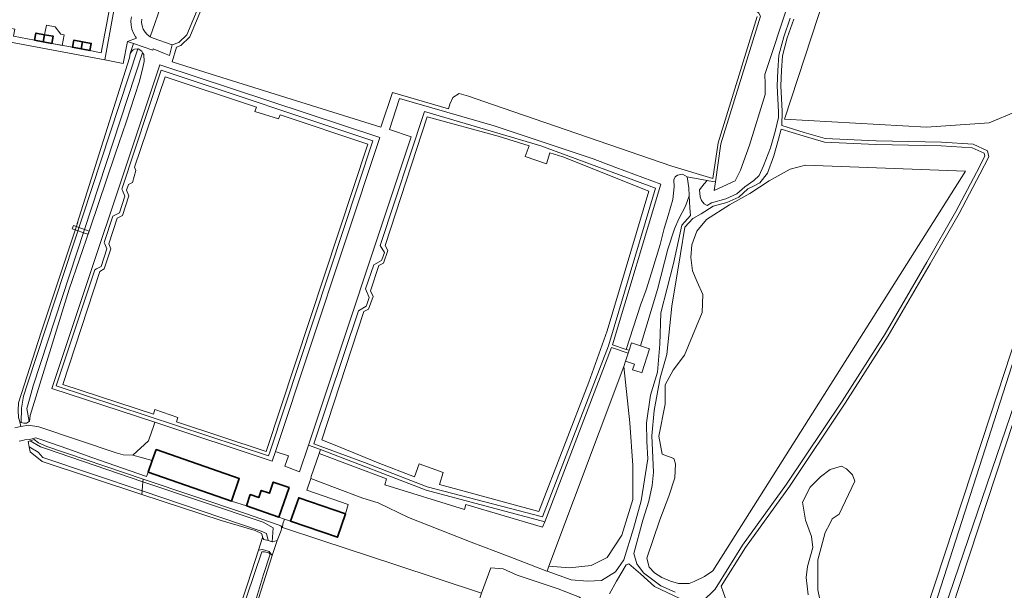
# Model space of a CAD drawing. Header units: metres. Extents: x 33225 to 36661, y 376385 to 377815.
# Tile 42 of 49: x 35009 to 35328, y 377105 to 377290. Entities that reach past the tile are written whole.
import ezdxf

# ---------------------------------------------------------------- set-up
doc = ezdxf.new("R2010")
doc.units = ezdxf.units.M
for name, color, linetype, lineweight in [('B-WE-GR-BEPLANTING_CULTUUR_BOSPLANTSOEN-GV', 252, 'Continuous', 18), ('B-WE-GR-BOS_LOOF-GV', 252, 'Continuous', 13), ('B-WE-GR-BOUWLAND-GV', 252, 'Continuous', 13), ('B-WE-KW-KUNSTWERK_DEK-GV', 252, 'Continuous', 18), ('B-WE-OG-BEBOUWING-GV', 7, 'Continuous', 35), ('B-WE-OG-BEBOUWING_LUIFEL-GV', 252, 'Continuous', 18), ('B-WE-OG-TERREIN_CULTUURSCHEIDING-GV', 252, 'Continuous', 18), ('B-WE-OG-TERREIN_ERF-GV', 252, 'Continuous', 18), ('B-WE-OG-WATER-GV', 252, 'Continuous', 18), ('B-WE-OG-WATER_SLOOT-GV', 252, 'Continuous', 18), ('B-WE-VH-ONVERHARD-GV', 252, 'Continuous', 18), ('B-WE-VH-VERHARDING_ASFALT-GV', 252, 'Continuous', 18), ('B-WE-VH-VERHARDING_BETONSTRAATSTEEN-GV', 252, 'Continuous', 18), ('B-WE-VH-VERHARDING_TEGEL-GV', 252, 'Continuous', 18)]:
    doc.layers.add(name, color=color, linetype=linetype, lineweight=lineweight)

msp = doc.modelspace()

# ---------------------------------------------------------------- linework, layer by layer
at = {"layer": 'B-WE-GR-BEPLANTING_CULTUUR_BOSPLANTSOEN-GV'}
msp.add_lwpolyline([(35055.412, 377295.58), (35051.374, 377284.202), (35051.621, 377284.058), (35051.874, 377283.926), (35052.134, 377283.807), (35052.399, 377283.702), (35058.58, 377281.62), (35060.705, 377282.36), (35063.252, 377284.806), (35067.123, 377294.078)], dxfattribs=at)
at = {"layer": 'B-WE-GR-BOS_LOOF-GV'}
for points in [[(35250.53, 377265.512), (35250.53, 377268.954), (35250.34, 377272.014), (35258.178, 377295.346), (35258.178, 377296.684), (35257.413, 377297.64), (35226.631, 377306.341), (35226.631, 377299.457), (35246.897, 377293.146), (35248.427, 377291.807), (35248.999, 377290.851), (35236.191, 377249.543), (35234.378, 377237.195), (35233.977, 377234.465), (35240.779, 377237.591), (35242.5, 377241.033), (35245.368, 377249.065)], [(35341.127, 377290.453), (35333.151, 377294.803), (35316.95, 377296.48), (35272.953, 377306.971), (35272.103, 377304.369), (35256.785, 377257.479), (35302.703, 377254.928), (35323.002, 377256.378), (35331.701, 377260.003), (35339.676, 377272.328), (35344.026, 377281.753)], [(35315.278, 377240.705), (35263.52, 377242.641), (35258.527, 377241.317), (35251.803, 377237.547), (35245.486, 377233.471), (35238.965, 377229.803), (35231.527, 377225.015), (35228.369, 377221.245), (35226.738, 377216.864), (35226.433, 377212.788), (35226.942, 377208.407), (35228.47, 377204.841), (35230.304, 377200.766), (35230.101, 377194.958), (35228.267, 377190.475), (35224.395, 377181.101), (35220.727, 377176.313), (35218.078, 377171.524), (35218.078, 377165.309), (35216.04, 377154.916), (35217.161, 377149.109), (35220.931, 377147.682), (35221.44, 377145.95), (35221.236, 377141.467), (35219.301, 377135.456), (35216.346, 377127.815), (35212.168, 377115.486), (35212.984, 377112.531), (35214.614, 377110.697), (35217.059, 377109.169), (35219.81, 377107.947), (35222.459, 377107.233), (35225.923, 377107.233), (35227.553, 377107.845), (35230.814, 377109.475), (35233.565, 377111.309)], [(35225.916, 377232.663), (35225.813, 377235.289), (35225.203, 377238.88), (35223.775, 377239.695), (35222.083, 377239.422), (35221.385, 377238.852), (35220.878, 377237.9), (35221.005, 377235.617), (35220.624, 377231.494), (35219.102, 377226.356), (35217.833, 377222.17), (35216.501, 377216.905), (35213.647, 377207.835), (35211.934, 377202.317), (35210.095, 377197.369), (35205.542, 377183.014), (35206.445, 377182.713), (35207.242, 377185.114), (35208.232, 377184.793), (35210.108, 377184.184), (35215.645, 377202.348), (35218.943, 377215.478), (35221.1, 377221.98), (35222.559, 377225.31), (35224.683, 377229.306)], [(35207.615, 377134.383), (35207.615, 377145.38), (35206.65, 377159.27), (35204.721, 377177.501), (35180.509, 377112.873), (35187.165, 377112.294), (35194.207, 377113.066), (35199.319, 377115.67), (35204.045, 377122.905)], [(35175.387, 377073.101), (35177.833, 377072.694), (35182.519, 377072.184), (35185.78, 377072.388), (35188.734, 377077.075), (35190.161, 377088.792), (35191.893, 377094.905), (35192.402, 377101.018), (35190.365, 377102.852), (35183.538, 377105.501), (35170.191, 377109.984), (35165.708, 377112.022), (35161.734, 377112.328), (35158.687, 377104.167), (35141.871, 377053.384), (35129.151, 377015.211), (35123.08, 376996.778), (35128.641, 376994.493), (35136.89, 376990.993), (35148.389, 376988.743), (35161.387, 376987.743), (35168.886, 376988.743)]]:
    msp.add_lwpolyline(points, close=True, dxfattribs=at)
at = {"layer": 'B-WE-GR-BOUWLAND-GV'}
msp.add_lwpolyline([(35511.451, 377273.613), (35507.08, 377274.44), (35504.46, 377275.06), (35475.935, 377279.716), (35465.219, 377279.848), (35454.901, 377280.113), (35442.201, 377282.229), (35375.138, 377295.608), (35372.598, 377287.824), (35371.722, 377284.288), (35355.821, 377235.685), (35330.844, 377159.64), (35293.629, 377046.606)], dxfattribs=at)
at = {"layer": 'B-WE-KW-KUNSTWERK_DEK-GV'}
msp.add_lwpolyline([(35026.628, 377223.097), (35026.217, 377222.072), (35031.293, 377220.244), (35031.646, 377221.279)], close=True, dxfattribs=at)
at = {"layer": 'B-WE-OG-BEBOUWING-GV'}
for points in [[(35017.253, 377284.853), (35014.436, 377285.384), (35014.004, 377283.097), (35016.821, 377282.566)], [(35017.253, 377284.853), (35016.821, 377282.566), (35019.638, 377282.034), (35020.07, 377284.321)], [(35029.531, 377282.534), (35026.714, 377283.066), (35026.283, 377280.779), (35029.1, 377280.247)], [(35029.531, 377282.534), (35029.1, 377280.247), (35031.916, 377279.715), (35032.348, 377282.002)], [(35053.322, 377150.622), (35052.059, 377147.004), (35050.775, 377143.326), (35077.71, 377133.924), (35080.257, 377141.22)], [(35082.583, 377132.351), (35093.111, 377128.727), (35096.403, 377138.29), (35091.243, 377140.066), (35090.003, 377136.464), (35087.354, 377137.348), (35086.589, 377135.057), (35083.84, 377136.003)], [(35114.626, 377129.781), (35099.497, 377134.989), (35096.893, 377127.425), (35112.022, 377122.217)]]:
    msp.add_lwpolyline(points, close=True, dxfattribs=at)
at = {"layer": 'B-WE-OG-BEBOUWING_LUIFEL-GV'}
msp.add_lwpolyline([(35020.07, 377284.321), (35019.638, 377282.034), (35022.977, 377281.403), (35023.617, 377284.791), (35022.489, 377285.004), (35020.644, 377287.361), (35017.827, 377287.893), (35017.253, 377284.853)], close=True, dxfattribs=at)
at = {"layer": 'B-WE-OG-TERREIN_CULTUURSCHEIDING-GV'}
for points in [[(35331.701, 377260.003), (35323.002, 377256.378), (35302.703, 377254.928), (35256.785, 377257.479), (35272.103, 377304.369)], [(35041.503, 377302.81), (35036.74, 377276.756), (35042.657, 377275.556), (35044.093, 377282.605), (35046.976, 377283.738), (35046.647, 377284.202), (35045.991, 377285.384), (35045.523, 377286.653), (35045.255, 377287.979), (35045.193, 377289.33), (35045.34, 377290.674)], [(35048.714, 377289.86), (35048.667, 377288.76), (35048.832, 377287.672), (35049.203, 377286.635), (35049.765, 377285.689), (35050.497, 377284.868), (35051.374, 377284.202), (35055.412, 377295.58)], [(35258.178, 377295.346), (35250.34, 377272.014), (35250.53, 377268.954), (35250.53, 377265.512), (35245.368, 377249.065), (35242.5, 377241.033), (35240.779, 377237.591), (35233.977, 377234.465), (35234.378, 377237.195), (35233.394, 377237.376), (35231.722, 377237.683), (35230.754, 377236.562), (35229.226, 377234.626), (35229.43, 377232.334), (35229.878, 377231.238), (35230.754, 377230.092), (35231.734, 377229.541), (35233.157, 377230.419), (35237.704, 377231.706), (35241.307, 377233.336), (35243.881, 377235.652), (35246.81, 377237.7), (35248.593, 377239.279), (35249.969, 377242.387), (35252.21, 377248.245), (35253.738, 377253.492), (35254.808, 377258.026), (35254.768, 377259.866), (35254.332, 377268.299), (35254.617, 377273.297), (35254.906, 377278.211), (35256.499, 377284.149), (35258.617, 377290.219)], [(35067.123, 377294.078), (35063.252, 377284.806), (35060.705, 377282.36), (35058.58, 377281.62), (35057.69, 377278.16), (35056.023, 377278.812), (35052.397, 377280.229), (35052.272, 377279.858), (35046.02, 377281.958), (35044.993, 377278.721), (35045.516, 377279.528), (35045.973, 377279.998), (35046.308, 377280.15), (35047.403, 377280.298), (35047.504, 377280.312), (35048.676, 377279.475), (35048.963, 377279.008), (35049.346, 377278.386), (35049.43, 377276.21), (35048.844, 377273.28), (35047.839, 377269.512), (35043.653, 377256.537), (35040.054, 377246.156), (35031.85, 377221.878), (35025.236, 377202.456), (35012.595, 377161.603), (35012.344, 377159.677), (35012.266, 377159.634), (35011.423, 377159.175), (35010.502, 377159.175), (35009.719, 377159.384), (35009.246, 377159.51), (35009.578, 377158.006), (35012.037, 377158.503), (35015.367, 377157.948), (35040.39, 377149.523), (35042.636, 377148.902), (35045.857, 377148.772), (35050.936, 377153.401), (35051.149, 377154.046), (35052.48, 377158.066), (35052.947, 377159.498), (35019.581, 377170.367), (35054.602, 377275.065), (35125.745, 377251.549), (35091.973, 377149.931), (35092.504, 377149.754), (35096.174, 377148.528), (35095.054, 377145.172), (35099.807, 377143.421), (35102.683, 377152.062), (35135.887, 377251.846), (35128.862, 377254.158), (35132.085, 377264.189), (35162.813, 377255.396), (35194.833, 377244.641), (35202.201, 377241.839), (35216.707, 377236.515), (35201.047, 377184.515), (35205.542, 377183.014), (35210.095, 377197.369), (35211.934, 377202.317), (35213.647, 377207.835), (35216.501, 377216.905), (35217.833, 377222.17), (35219.102, 377226.356), (35220.624, 377231.494), (35221.005, 377235.617), (35220.878, 377237.9), (35221.385, 377238.852), (35222.083, 377239.422), (35223.775, 377239.695), (35225.203, 377238.88), (35231.722, 377237.683), (35233.394, 377237.376), (35234.378, 377237.195), (35236.191, 377249.543), (35248.999, 377290.851)], [(35247.912, 377290.721), (35235.236, 377249.839), (35233.539, 377238.356), (35220.304, 377242.313), (35162.225, 377262.223), (35154.423, 377264.932), (35151.486, 377265.826), (35149.443, 377264.568), (35148.423, 377262.401), (35147.935, 377260.866), (35129.835, 377266.11), (35126.065, 377254.902), (35071.148, 377272.121), (35058.565, 377276.043), (35059.946, 377280.825), (35061.347, 377281.314), (35064.263, 377284.113), (35068.28, 377293.732)], [(35068.28, 377293.732), (35064.263, 377284.113), (35061.347, 377281.314), (35059.946, 377280.825), (35058.565, 377276.043), (35071.148, 377272.121), (35126.065, 377254.902), (35129.835, 377266.11), (35147.935, 377260.866), (35148.423, 377262.401), (35149.443, 377264.568), (35151.486, 377265.826), (35154.423, 377264.932), (35162.225, 377262.223), (35220.304, 377242.313), (35233.539, 377238.356), (35235.236, 377249.839), (35247.912, 377290.721)], [(35258.617, 377290.219), (35256.499, 377284.149), (35254.906, 377278.211), (35254.617, 377273.297), (35254.332, 377268.299), (35254.768, 377259.866), (35254.808, 377258.026), (35253.738, 377253.492), (35252.21, 377248.245), (35249.969, 377242.387), (35248.593, 377239.279), (35246.81, 377237.7), (35243.881, 377235.652), (35241.307, 377233.336), (35237.704, 377231.706), (35233.157, 377230.419), (35231.734, 377229.541), (35230.754, 377230.092), (35229.878, 377231.238), (35229.43, 377232.334), (35229.226, 377234.626), (35230.754, 377236.562), (35231.722, 377237.683), (35225.203, 377238.88), (35225.813, 377235.289), (35225.916, 377232.663), (35226.068, 377228.813), (35226.293, 377226.301), (35223.462, 377223.212), (35220.829, 377210.751), (35216.753, 377194.856), (35216.346, 377184.668), (35215.633, 377175.6), (35213.391, 377168.162), (35212.067, 377159.196), (35212.168, 377153.184), (35212.474, 377147.581), (35210.335, 377134.03), (35207.889, 377125.064), (35204.731, 377114.875), (35202.082, 377111.003), (35197.497, 377108.252), (35193.014, 377108.048), (35187.716, 377108.456), (35179.883, 377111.202), (35179.87, 377111.207), (35167.329, 377116.055), (35155.307, 377120.589), (35135.031, 377128.638), (35125.25, 377133.376), (35120.207, 377134.904), (35111.139, 377138.318), (35103.39, 377141.275), (35102.111, 377137.476), (35115.532, 377132.818), (35114.626, 377129.781), (35112.022, 377122.217), (35096.893, 377127.425), (35094.906, 377128.109), (35094.374, 377126.586), (35094.267, 377125.39), (35106.655, 377121.318), (35130.657, 377113.361), (35158.687, 377104.167), (35161.734, 377112.328), (35165.708, 377112.022), (35170.191, 377109.984), (35183.538, 377105.501), (35190.365, 377102.852)], [(35240.849, 377093.266), (35236.257, 377106.333), (35244.12, 377118.938), (35258.352, 377138.665), (35276.387, 377165.577), (35290.337, 377187.417), (35303.863, 377210.667), (35313.304, 377227.011), (35319.926, 377239.693), (35322.885, 377245.329), (35322.463, 377247.302), (35317.813, 377249.415), (35307.527, 377250.12), (35286.391, 377250.542), (35269.906, 377251.247), (35263.142, 377253.22), (35255.904, 377255.431), (35255.956, 377260.124), (35255.534, 377268.296), (35255.815, 377273.228), (35256.097, 377278.019), (35257.647, 377283.796), (35259.761, 377289.854)], [(35259.761, 377289.854), (35257.647, 377283.796), (35256.097, 377278.019), (35255.815, 377273.228), (35255.534, 377268.296), (35255.956, 377260.124), (35255.904, 377255.431), (35263.142, 377253.22), (35269.906, 377251.247), (35286.391, 377250.542), (35307.527, 377250.12), (35317.813, 377249.415), (35322.463, 377247.302), (35322.885, 377245.329), (35319.926, 377239.693), (35313.304, 377227.011), (35303.863, 377210.667), (35290.337, 377187.417), (35276.387, 377165.577), (35258.352, 377138.665), (35244.12, 377118.938), (35236.257, 377106.333), (35240.849, 377093.266)], [(35221.338, 377104.482), (35216.753, 377106.52), (35211.15, 377110.697), (35208.908, 377113.652), (35207.991, 377116.913), (35210.844, 377127.713), (35212.882, 377133.928), (35213.901, 377138.92), (35214.308, 377143.301), (35213.799, 377155.018), (35214.512, 377163.271), (35216.55, 377173.766), (35218.689, 377181.305), (35220.319, 377196.996), (35223.07, 377213.909), (35224.507, 377222.577), (35227.052, 377225.353), (35229.739, 377226.9), (35233.644, 377229.31), (35238.117, 377230.575), (35241.971, 377232.319), (35244.869, 377234.927), (35246.963, 377235.968), (35248.746, 377236.885), (35251.191, 377240.043), (35253.28, 377245.647), (35254.808, 377251.047), (35255.613, 377254.266), (35262.799, 377252.07), (35269.709, 377250.054), (35286.354, 377249.343), (35307.474, 377248.92), (35317.514, 377248.233), (35321.416, 377246.459), (35321.621, 377245.502), (35318.863, 377240.249), (35312.252, 377227.59), (35302.825, 377211.268), (35289.312, 377188.042), (35275.383, 377166.234), (35257.366, 377139.35), (35243.124, 377119.608), (35234.298, 377105.459), (35230.206, 377101.367)], [(35230.206, 377101.367), (35234.298, 377105.459), (35243.124, 377119.608), (35257.366, 377139.35), (35275.383, 377166.234), (35289.312, 377188.042), (35302.825, 377211.268), (35312.252, 377227.59), (35318.863, 377240.249), (35321.621, 377245.502), (35321.416, 377246.459), (35317.514, 377248.233), (35307.474, 377248.92), (35286.354, 377249.343), (35269.709, 377250.054), (35262.799, 377252.07), (35255.613, 377254.266), (35254.808, 377251.047), (35253.28, 377245.647), (35251.191, 377240.043), (35248.746, 377236.885), (35246.963, 377235.968), (35244.869, 377234.927), (35241.971, 377232.319), (35238.117, 377230.575), (35233.644, 377229.31), (35229.739, 377226.9), (35227.052, 377225.353), (35224.507, 377222.577), (35223.07, 377213.909), (35220.319, 377196.996), (35218.689, 377181.305), (35216.55, 377173.766), (35214.512, 377163.271), (35213.799, 377155.018), (35214.308, 377143.301), (35213.901, 377138.92), (35212.882, 377133.928), (35210.844, 377127.713), (35207.991, 377116.913), (35208.908, 377113.652), (35211.15, 377110.697), (35216.753, 377106.52), (35221.338, 377104.482)], [(35299.534, 377089.3), (35323.382, 377161.717), (35349.834, 377242.301)], [(35264.421, 377103.53), (35263.791, 377109.207), (35264.211, 377112.782), (35265.894, 377118.881), (35265.473, 377122.456), (35263.58, 377127.713), (35262.529, 377133.601), (35265.052, 377138.438), (35268.417, 377141.802), (35271.571, 377144.115), (35275.146, 377145.167), (35276.828, 377144.326), (35278.721, 377142.433), (35279.562, 377140.33), (35274.398, 377129.689), (35272.202, 377128.133), (35271.489, 377126.772), (35269.889, 377123.717), (35268.627, 377118.881), (35267.576, 377114.885), (35267.576, 377105.212), (35268.837, 377098.903)], [(35200.146, 377103.922), (35202.336, 377107.997), (35205.495, 377113.296), (35206.412, 377113.601), (35210.182, 377110.392), (35214.614, 377106.265), (35222.918, 377102.394)], [(35222.918, 377102.394), (35214.614, 377106.265), (35210.182, 377110.392), (35206.412, 377113.601), (35205.495, 377113.296), (35202.336, 377107.997), (35200.146, 377103.922)]]:
    msp.add_lwpolyline(points, dxfattribs=at)
for points in [[(35034.089, 377209.05), (35033.484, 377208.711), (35021.03, 377171.232), (35089.766, 377148.52), (35090.267, 377150.035), (35123.474, 377250.532), (35054.969, 377273.332), (35042.254, 377234.858), (35042.426, 377234.461), (35043.229, 377232.608), (35041.512, 377227.19), (35039.764, 377226.352), (35039.382, 377226.169), (35036.541, 377217.572), (35036.716, 377217.16), (35037.414, 377215.516), (35035.523, 377209.853)], [(35038.696, 377215.567), (35036.514, 377209.033), (35035.084, 377208.232), (35023.134, 377171.684), (35052.464, 377161.993), (35052.964, 377163.588), (35060.402, 377160.939), (35059.94, 377159.522), (35088.968, 377149.931), (35121.84, 377249.412), (35093.455, 377258.86), (35092.916, 377257.581), (35085.351, 377259.976), (35085.828, 377261.398), (35056.274, 377271.234), (35046.337, 377242.023), (35046.815, 377240.892), (35045.672, 377237.06), (35044.381, 377236.379), (35043.715, 377234.505), (35044.508, 377232.673), (35042.499, 377226.333), (35040.742, 377225.49), (35037.998, 377217.213)], [(35038.696, 377215.567), (35037.998, 377217.213), (35040.742, 377225.49), (35042.499, 377226.333), (35044.508, 377232.673), (35043.715, 377234.505), (35044.381, 377236.379), (35045.672, 377237.06), (35046.815, 377240.892), (35046.337, 377242.023), (35056.274, 377271.234), (35085.828, 377261.398), (35085.351, 377259.976), (35092.916, 377257.581), (35093.455, 377258.86), (35121.84, 377249.412), (35088.968, 377149.931), (35059.94, 377159.522), (35060.402, 377160.939), (35052.964, 377163.588), (35052.464, 377161.993), (35023.134, 377171.684), (35035.084, 377208.232), (35036.514, 377209.033)], [(35177.854, 377248.9), (35140.173, 377259.99), (35125.912, 377216.577), (35127.226, 377214.397), (35126.387, 377211.997), (35126.291, 377211.721), (35123.784, 377210.347), (35121.157, 377202.562), (35122.335, 377199.777), (35121.448, 377197.212), (35121.357, 377196.949), (35118.825, 377195.502), (35104.365, 377152.474), (35120.8, 377146.391), (35141.092, 377138.535), (35178.424, 377128.861), (35199.751, 377184.155), (35215.001, 377235.211)], [(35212.869, 377234.23), (35184.968, 377245.29), (35180.832, 377246.659), (35179.732, 377243.105), (35172.805, 377245.458), (35174.126, 377248.856), (35164.031, 377252.01), (35141.114, 377258.238), (35127.523, 377216.652), (35128.377, 377215.026), (35126.925, 377210.874), (35125.393, 377210.135), (35122.735, 377202.001), (35123.588, 377200.112), (35122.136, 377196.062), (35120.541, 377195.291), (35106.958, 377153.73), (35113.095, 377151.23), (35125.271, 377146.308), (35136.959, 377141.796), (35138.5, 377145.955), (35146.252, 377143.118), (35145.088, 377139.239), (35177.186, 377130.505), (35193.448, 377172.431), (35199.398, 377188.986)], [(35141.114, 377258.238), (35164.031, 377252.01), (35174.126, 377248.856), (35172.805, 377245.458), (35179.732, 377243.105), (35180.832, 377246.659), (35184.968, 377245.29), (35212.869, 377234.23), (35199.398, 377188.986), (35193.448, 377172.431), (35177.186, 377130.505), (35145.088, 377139.239), (35146.252, 377143.118), (35138.5, 377145.955), (35136.959, 377141.796), (35125.271, 377146.308), (35113.095, 377151.23), (35106.958, 377153.73), (35120.541, 377195.291), (35122.136, 377196.062), (35123.588, 377200.112), (35122.735, 377202.001), (35125.393, 377210.135), (35126.925, 377210.874), (35128.377, 377215.026), (35127.523, 377216.652)], [(35315.278, 377240.705), (35233.565, 377111.309), (35230.814, 377109.475), (35227.553, 377107.845), (35225.923, 377107.233), (35222.459, 377107.233), (35219.81, 377107.947), (35217.059, 377109.169), (35214.614, 377110.697), (35212.984, 377112.531), (35212.168, 377115.486), (35216.346, 377127.815), (35219.301, 377135.456), (35221.236, 377141.467), (35221.44, 377145.95), (35220.931, 377147.682), (35217.161, 377149.109), (35216.04, 377154.916), (35218.078, 377165.309), (35218.078, 377171.524), (35220.727, 377176.313), (35224.395, 377181.101), (35228.267, 377190.475), (35230.101, 377194.958), (35230.304, 377200.766), (35228.47, 377204.841), (35226.942, 377208.407), (35226.433, 377212.788), (35226.738, 377216.864), (35228.369, 377221.245), (35231.527, 377225.015), (35238.965, 377229.803), (35245.486, 377233.471), (35251.803, 377237.547), (35258.527, 377241.317), (35263.52, 377242.641)], [(35216.753, 377194.856), (35220.829, 377210.751), (35223.462, 377223.212), (35226.293, 377226.301), (35226.068, 377228.813), (35225.916, 377232.663), (35224.683, 377229.306), (35222.559, 377225.31), (35221.1, 377221.98), (35218.943, 377215.478), (35215.645, 377202.348), (35210.108, 377184.184), (35213.025, 377183.237), (35210.526, 377175.417), (35209.999, 377175.584), (35207.563, 377176.354), (35208.176, 377178.277), (35205.285, 377179.218), (35204.721, 377177.501), (35206.65, 377159.27), (35207.615, 377145.38), (35207.615, 377134.383), (35204.045, 377122.905), (35199.319, 377115.67), (35194.207, 377113.066), (35187.165, 377112.294), (35180.509, 377112.873), (35179.883, 377111.202), (35187.716, 377108.456), (35193.014, 377108.048), (35197.497, 377108.252), (35202.082, 377111.003), (35204.731, 377114.875), (35207.889, 377125.064), (35210.335, 377134.03), (35212.474, 377147.581), (35212.168, 377153.184), (35212.067, 377159.196), (35213.391, 377168.162), (35215.633, 377175.6), (35216.346, 377184.668)], [(35204.721, 377177.501), (35205.285, 377179.218), (35206.148, 377181.818), (35200.753, 377183.586), (35179.122, 377127.217), (35178.41, 377125.505), (35153.651, 377132.841), (35153.142, 377131.211), (35127.364, 377139.158), (35127.874, 377141.094), (35106.096, 377149.312), (35103.588, 377141.862), (35103.39, 377141.275), (35111.139, 377138.318), (35120.207, 377134.904), (35125.25, 377133.376), (35135.031, 377128.638), (35155.307, 377120.589), (35167.329, 377116.055), (35179.87, 377111.207), (35179.883, 377111.202), (35180.509, 377112.873)], [(35140.742, 377137.416), (35106.524, 377150.584), (35106.096, 377149.312), (35127.874, 377141.094), (35127.364, 377139.158), (35153.142, 377131.211), (35153.651, 377132.841), (35178.41, 377125.505), (35179.122, 377127.217)], [(35092.555, 377121.168), (35091.029, 377120.752), (35090.958, 377120.772), (35089.637, 377121.136), (35088.248, 377121.519), (35087.755, 377122.077), (35086.485, 377117.996), (35087.835, 377118.234), (35089.976, 377117.558), (35090.907, 377116.347)]]:
    msp.add_lwpolyline(points, close=True, dxfattribs=at)
at = {"layer": 'B-WE-OG-TERREIN_ERF-GV'}
msp.add_lwpolyline([(35031.916, 377279.715), (35035.584, 377279.01), (35038.411, 377293.718), (35031.961, 377294.958), (35025.787, 377296.145), (35019.613, 377297.332), (35013.439, 377298.519), (35007.265, 377299.706), (35000.816, 377300.946), (34998.545, 377288.385), (35004.023, 377287.35), (35007.615, 377286.672), (35007.183, 377284.386), (35014.004, 377283.097), (35014.436, 377285.384), (35017.253, 377284.853), (35020.07, 377284.321), (35019.638, 377282.034), (35026.283, 377280.779), (35026.714, 377283.066), (35029.531, 377282.534), (35032.348, 377282.002)], close=True, dxfattribs=at)
for points in [[(35008.828, 377165.705), (35016.195, 377188.559), (35027.999, 377224.139), (35027.747, 377223.72), (35044.742, 377277.382), (35044.993, 377278.721), (35046.02, 377281.958), (35044.093, 377282.605), (35042.657, 377275.556), (35036.74, 377276.756), (34988.333, 377285.759)], [(35007.583, 377157.602), (35009.578, 377158.006), (35009.246, 377159.51), (35008.828, 377160.933)], [(35076.49, 377087.47), (35082.99, 377107.37), (35086.485, 377117.996), (35087.755, 377122.077), (35087.77, 377122.35), (35087.72, 377122.84), (35087.51, 377123.39), (35085.44, 377124.39), (35074.38, 377127.58), (35048.732, 377136.062), (35016.449, 377146.739), (35012.596, 377149.827), (35012.287, 377151.446), (35011.948, 377153.225), (35012.548, 377153.405), (35013.863, 377153.8), (35015.227, 377152.777), (35017.978, 377151.531), (35049.136, 377141.043), (35082.33, 377129.87), (35092.81, 377126.26), (35093.68, 377125.91), (35094.267, 377125.39), (35094.374, 377126.586), (35094.906, 377128.109), (35093.111, 377128.727), (35082.583, 377132.351), (35077.71, 377133.924), (35050.775, 377143.326), (35050.217, 377141.896), (35032.59, 377148.035), (35024.796, 377150.837), (35016.39, 377153.741), (35014.429, 377154.352), (35014.021, 377154.301), (35012.315, 377153.868), (35010.885, 377153.692), (35010.079, 377153.517), (35009.075, 377153.349)], [(35158.687, 377104.167), (35130.657, 377113.361), (35106.655, 377121.318), (35094.267, 377125.39), (35093.68, 377125.91), (35093.91, 377125.58), (35093.96, 377125.08), (35093.87, 377124.41), (35092.555, 377121.168), (35090.907, 377116.347), (35083, 377091.46)]]:
    msp.add_lwpolyline(points, dxfattribs=at)
at = {"layer": 'B-WE-OG-WATER-GV'}
for points in [[(35342.096, 377197.306), (35369.781, 377281.106), (35370.06, 377281.84), (35370.129, 377282.622), (35369.983, 377283.393), (35369.633, 377284.096), (35369.106, 377284.678), (35368.441, 377285.095), (35367.687, 377285.316), (35366.902, 377285.324), (35366.145, 377285.119), (35365.471, 377284.715), (35364.932, 377284.145), (35364.568, 377283.449), (35337.014, 377198.502), (35302.568, 377091.433), (35273.285, 377002.391), (35245.235, 376916.213), (35244.117, 376911.467), (35244.895, 376910.586), (35246.92, 376908.999), (35250.535, 376919.689), (35276.753, 377001.058), (35305.556, 377090.222)], [(35048.963, 377279.008), (35048.676, 377279.475), (35047.504, 377280.312), (35047.403, 377280.298), (35011.715, 377171.83), (35010.432, 377167.857), (35009.812, 377164.034), (35009.719, 377159.384), (35010.502, 377159.175), (35011.423, 377159.175), (35012.266, 377159.634), (35011.47, 377163.83), (35012.585, 377167.651), (35013.511, 377171.255)], [(35017.876, 377150.871), (35015.971, 377151.424), (35012.548, 377153.405), (35011.948, 377153.225), (35012.287, 377151.446), (35015.208, 377149.704), (35016.694, 377147.981), (35048.838, 377137.286), (35048.974, 377138.853), (35049.068, 377140.13)], [(35049.068, 377140.13), (35048.974, 377138.853), (35048.838, 377137.286), (35087.323, 377124.163), (35089.095, 377123.424), (35089.637, 377121.136), (35090.958, 377120.772), (35091.265, 377125.275), (35087.965, 377127.139)]]:
    msp.add_lwpolyline(points, close=True, dxfattribs=at)
for points in [[(35268.837, 377098.903), (35267.576, 377105.212), (35267.576, 377114.885), (35268.627, 377118.881), (35269.889, 377123.717), (35271.489, 377126.772), (35272.202, 377128.133), (35274.398, 377129.689), (35279.562, 377140.33), (35278.721, 377142.433), (35276.828, 377144.326), (35275.146, 377145.167), (35271.571, 377144.115), (35268.417, 377141.802), (35265.052, 377138.438), (35262.529, 377133.601), (35263.58, 377127.713), (35265.473, 377122.456), (35265.894, 377118.881), (35264.211, 377112.782), (35263.791, 377109.207), (35264.421, 377103.53)], [(35085.229, 377100.421), (35088.157, 377110.193), (35090.286, 377116.697), (35089.849, 377117.153), (35088.481, 377117.532), (35087.579, 377117.478), (35072.891, 377074.142)]]:
    msp.add_lwpolyline(points, dxfattribs=at)
at = {"layer": 'B-WE-OG-WATER_SLOOT-GV'}
for points in [[(35293.629, 377046.606), (35330.844, 377159.64), (35355.821, 377235.685), (35371.722, 377284.288), (35370.551, 377286.568), (35367.461, 377287.638), (35365.382, 377287.266), (35364.355, 377285.873), (35349.834, 377242.301), (35323.382, 377161.717), (35299.534, 377089.3)], [(35302.568, 377091.433), (35337.014, 377198.502), (35364.568, 377283.449), (35364.932, 377284.145), (35365.471, 377284.715), (35366.145, 377285.119), (35366.902, 377285.324), (35367.687, 377285.316), (35368.441, 377285.095), (35369.106, 377284.678), (35369.633, 377284.096), (35369.983, 377283.393), (35370.129, 377282.622), (35370.06, 377281.84), (35369.781, 377281.106), (35342.096, 377197.306), (35305.556, 377090.222)], [(35072.891, 377074.142), (35087.579, 377117.478), (35088.481, 377117.532), (35089.849, 377117.153), (35090.286, 377116.697), (35088.157, 377110.193), (35085.229, 377100.421)], [(35083, 377091.46), (35090.907, 377116.347), (35089.976, 377117.558), (35087.835, 377118.234), (35086.485, 377117.996), (35082.99, 377107.37), (35076.49, 377087.47)]]:
    msp.add_lwpolyline(points, dxfattribs=at)
for points in [[(35047.403, 377280.298), (35046.308, 377280.15), (35045.973, 377279.998), (35045.516, 377279.528), (35044.993, 377278.721), (35044.742, 377277.382), (35027.747, 377223.72), (35027.999, 377224.139), (35016.195, 377188.559), (35008.828, 377165.705), (35008.744, 377163.193), (35008.828, 377160.933), (35009.246, 377159.51), (35009.719, 377159.384), (35009.812, 377164.034), (35010.432, 377167.857), (35011.715, 377171.83)], [(35031.85, 377221.878), (35040.054, 377246.156), (35043.653, 377256.537), (35047.839, 377269.512), (35048.844, 377273.28), (35049.43, 377276.21), (35049.346, 377278.386), (35048.963, 377279.008), (35013.511, 377171.255), (35012.585, 377167.651), (35011.47, 377163.83), (35012.266, 377159.634), (35012.344, 377159.677), (35012.595, 377161.603), (35025.236, 377202.456)], [(35016.694, 377147.981), (35015.208, 377149.704), (35012.287, 377151.446), (35012.596, 377149.827), (35016.449, 377146.739), (35048.732, 377136.062), (35048.838, 377137.286)], [(35017.978, 377151.531), (35015.227, 377152.777), (35013.863, 377153.8), (35012.548, 377153.405), (35015.971, 377151.424), (35017.876, 377150.871), (35049.068, 377140.13), (35049.136, 377141.043)], [(35049.136, 377141.043), (35049.068, 377140.13), (35087.965, 377127.139), (35091.265, 377125.275), (35090.958, 377120.772), (35091.029, 377120.752), (35092.555, 377121.168), (35093.87, 377124.41), (35093.96, 377125.08), (35093.91, 377125.58), (35093.68, 377125.91), (35092.81, 377126.26), (35082.33, 377129.87)], [(35048.838, 377137.286), (35048.732, 377136.062), (35074.38, 377127.58), (35085.44, 377124.39), (35087.51, 377123.39), (35087.72, 377122.84), (35087.77, 377122.35), (35087.755, 377122.077), (35088.248, 377121.519), (35089.637, 377121.136), (35089.095, 377123.424), (35087.323, 377124.163)]]:
    msp.add_lwpolyline(points, close=True, dxfattribs=at)
at = {"layer": 'B-WE-VH-ONVERHARD-GV'}
msp.add_lwpolyline([(35213.025, 377183.237), (35210.108, 377184.184), (35208.232, 377184.793), (35207.242, 377185.114), (35206.445, 377182.713), (35206.148, 377181.818), (35205.285, 377179.218), (35208.176, 377178.277), (35207.563, 377176.354), (35209.999, 377175.584), (35210.526, 377175.417)], close=True, dxfattribs=at)
at = {"layer": 'B-WE-VH-VERHARDING_ASFALT-GV'}
msp.add_lwpolyline([(35009.075, 377153.349), (35010.079, 377153.517), (35010.885, 377153.692), (35012.315, 377153.868), (35014.021, 377154.301), (35014.429, 377154.352), (35016.39, 377153.741), (35024.796, 377150.837), (35032.59, 377148.035), (35050.217, 377141.896), (35050.775, 377143.326), (35052.059, 377147.004), (35045.857, 377148.772), (35042.636, 377148.902), (35040.39, 377149.523), (35015.367, 377157.948), (35012.037, 377158.503), (35009.578, 377158.006), (35007.583, 377157.602)], dxfattribs=at)
at = {"layer": 'B-WE-VH-VERHARDING_BETONSTRAATSTEEN-GV'}
msp.add_lwpolyline([(35045.34, 377290.674), (35045.193, 377289.33), (35045.255, 377287.979), (35045.523, 377286.653), (35045.991, 377285.384), (35046.647, 377284.202), (35046.976, 377283.738), (35044.093, 377282.605), (35046.02, 377281.958), (35052.272, 377279.858), (35052.397, 377280.229), (35056.023, 377278.812), (35057.69, 377278.16), (35058.58, 377281.62), (35052.399, 377283.702), (35052.134, 377283.807), (35051.874, 377283.926), (35051.621, 377284.058), (35051.374, 377284.202), (35050.497, 377284.868), (35049.765, 377285.689), (35049.203, 377286.635), (35048.832, 377287.672), (35048.667, 377288.76), (35048.714, 377289.86)], dxfattribs=at)
at = {"layer": 'B-WE-VH-VERHARDING_TEGEL-GV'}
msp.add_lwpolyline([(34988.333, 377285.759), (35036.74, 377276.756), (35041.503, 377302.81), (35040.203, 377303.058), (35039.83, 377301.1), (35038.411, 377293.718), (35035.584, 377279.01), (35031.916, 377279.715), (35029.1, 377280.247), (35026.283, 377280.779), (35019.638, 377282.034), (35016.821, 377282.566), (35014.004, 377283.097), (35007.183, 377284.386)], dxfattribs=at)
for points in [[(35091.973, 377149.931), (35125.745, 377251.549), (35054.602, 377275.065), (35019.581, 377170.367), (35052.947, 377159.498), (35090.954, 377146.866)], [(35034.089, 377209.05), (35035.523, 377209.853), (35037.414, 377215.516), (35036.716, 377217.16), (35036.541, 377217.572), (35039.382, 377226.169), (35039.764, 377226.352), (35041.512, 377227.19), (35043.229, 377232.608), (35042.426, 377234.461), (35042.254, 377234.858), (35054.969, 377273.332), (35123.474, 377250.532), (35090.267, 377150.035), (35089.766, 377148.52), (35021.03, 377171.232), (35033.484, 377208.711)], [(35162.813, 377255.396), (35132.085, 377264.189), (35128.862, 377254.158), (35135.887, 377251.846), (35102.683, 377152.062), (35106.524, 377150.584), (35140.742, 377137.416), (35179.122, 377127.217), (35200.753, 377183.586), (35206.148, 377181.818), (35206.445, 377182.713), (35205.542, 377183.014), (35201.047, 377184.515), (35216.707, 377236.515), (35202.201, 377241.839), (35194.833, 377244.641)], [(35177.854, 377248.9), (35215.001, 377235.211), (35199.751, 377184.155), (35178.424, 377128.861), (35141.092, 377138.535), (35120.8, 377146.391), (35104.365, 377152.474), (35118.825, 377195.502), (35121.357, 377196.949), (35121.448, 377197.212), (35122.335, 377199.777), (35121.157, 377202.562), (35123.784, 377210.347), (35126.291, 377211.721), (35126.387, 377211.997), (35127.226, 377214.397), (35125.912, 377216.577), (35140.173, 377259.99)], [(35094.906, 377128.109), (35096.893, 377127.425), (35099.497, 377134.989), (35114.626, 377129.781), (35115.532, 377132.818), (35102.111, 377137.476), (35103.39, 377141.275), (35103.588, 377141.862), (35106.096, 377149.312), (35106.524, 377150.584), (35102.683, 377152.062), (35099.807, 377143.421), (35095.054, 377145.172), (35096.174, 377148.528), (35092.504, 377149.754), (35091.973, 377149.931), (35090.954, 377146.866), (35052.947, 377159.498), (35052.48, 377158.066), (35051.149, 377154.046), (35050.936, 377153.401), (35045.857, 377148.772), (35052.059, 377147.004), (35053.322, 377150.622), (35080.257, 377141.22), (35077.71, 377133.924), (35082.583, 377132.351), (35083.84, 377136.003), (35086.589, 377135.057), (35087.354, 377137.348), (35090.003, 377136.464), (35091.243, 377140.066), (35096.403, 377138.29), (35093.111, 377128.727)]]:
    msp.add_lwpolyline(points, close=True, dxfattribs=at)

doc.saveas('drawing.dxf')
